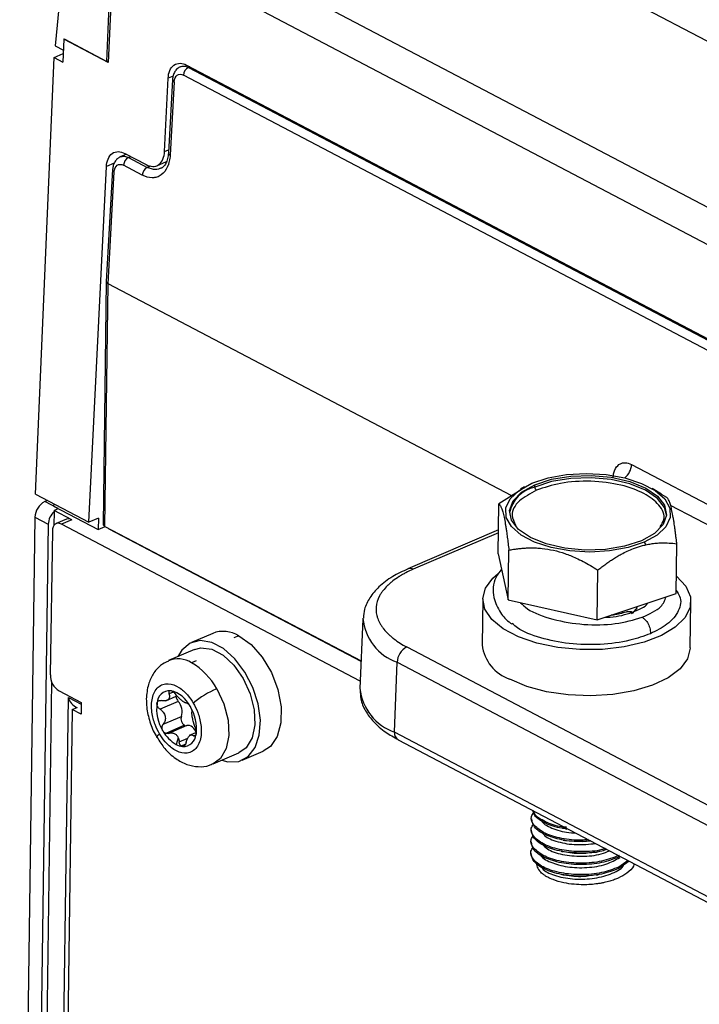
# Model space of a CAD drawing. Header units: millimetres. Extents: x -945 to 1227, y -951 to 1232.
# Tile 25 of 171: x 606 to 658, y -752 to -677. Entities that reach past the tile are written whole.
import ezdxf

# ---------------------------------------------------------------- set-up
doc = ezdxf.new("R2010")
doc.units = ezdxf.units.MM

msp = doc.modelspace()

# ---------------------------------------------------------------- linework, layer by layer
at = {"color": 7, "linetype": 'Continuous', "lineweight": 25}
for p, q in [((612.685, -637.399), (608.649, -678.554)), ((612.614, -679.74), (613.595, -656.385)), ((613.692, -656.729), (612.719, -679.823)), ((795.131, -750.023), (619.15, -657.535)), ((793.541, -761.871), (623.586, -672.55)), ((790.488, -763.117), (620.534, -673.796)), ((609.325, -678.039), (609.251, -679.796)), ((609.325, -678.039), (609.353, -678.026)), ((612.719, -679.823), (609.325, -678.039)), ((609.353, -678.026), (612.614, -679.74)), ((608.649, -678.554), (609.289, -678.89)), ((607.164, -712.833), (608.572, -679.439)), ((608.572, -679.439), (609.278, -679.136)), ((608.572, -679.439), (609.251, -679.796)), ((612.725, -679.693), (612.614, -679.74)), ((618.701, -680.019), (791.918, -771.054)), ((617.021, -686.622), (617.295, -681.03)), ((617.627, -681.121), (617.311, -686.731)), ((792.092, -772.036), (618.468, -680.787)), ((617.759, -681.295), (617.444, -686.905)), ((614.105, -686.839), (613.631, -687.042)), ((613.983, -686.775), (615.615, -687.632)), ((614.261, -687.092), (615.689, -687.843)), ((611.243, -714.976), (612.577, -687.785)), ((615.316, -688.429), (613.888, -687.678)), ((616.428, -687.711), (617.173, -687.391)), ((613.046, -688.012), (612.565, -696.574)), ((612.698, -696.741), (613.179, -688.186)), ((612.566, -696.565), (612.33, -715.132)), ((612.464, -715.285), (612.698, -696.741)), ((643.546, -712.954), (612.698, -696.741)), ((652.709, -710.558), (757.029, -765.384)), ((607.164, -712.833), (611.243, -714.976)), ((644.263, -712.503), (642.573, -713.566)), ((644.525, -712.267), (644.223, -712.437)), ((645.305, -712.28), (645.307, -712.104)), ((654.996, -712.828), (654.289, -712.404)), ((608.068, -713.308), (607.862, -713.396)), ((608.88, -713.931), (607.862, -713.396)), ((608.549, -713.56), (608.541, -713.753)), ((642.519, -717.382), (642.573, -713.566)), ((655.405, -713.08), (654.985, -712.848)), ((608.541, -713.753), (611.934, -715.537)), ((608.571, -714.145), (608.555, -715.227)), ((608.572, -714.064), (608.571, -714.145)), ((608.572, -714.064), (608.88, -713.931)), ((609.929, -714.777), (608.572, -714.064)), ((607.115, -714.591), (605.949, -797.485)), ((607.115, -714.591), (608.133, -715.126)), ((609.523, -714.738), (608.729, -715.078)), ((609.929, -714.777), (609.136, -715.117)), ((611.977, -714.661), (611.243, -714.976)), ((611.977, -714.661), (611.934, -715.537)), ((608.133, -715.126), (606.968, -798.02)), ((608.445, -715.64), (608.29, -726.634)), ((631.966, -727.116), (609.136, -715.117)), ((611.934, -715.537), (612.489, -715.299)), ((612.464, -715.285), (632.034, -725.57)), ((612.791, -715.493), (612.792, -715.457)), ((632.033, -725.606), (612.791, -715.493)), ((642.545, -715.556), (635.617, -718.528)), ((653.669, -716.499), (653.788, -716.695)), ((643.278, -720.915), (643.331, -717.099)), ((656.11, -720.43), (656.163, -716.614)), ((642.519, -717.382), (643.278, -720.915)), ((650.073, -722.439), (650.127, -718.623)), ((641.336, -720.83), (641.287, -724.348)), ((643.278, -720.915), (650.073, -722.439)), ((650.073, -722.439), (656.11, -720.43)), ((657.185, -724.572), (657.235, -721.054)), ((632.174, -722.374), (631.942, -727.671)), ((620.7, -723.466), (619.084, -724.159)), ((622.692, -723.659), (622.325, -723.817)), ((619.313, -724.697), (617.331, -725.547)), ((635.533, -724.507), (727.849, -773.024)), ((619.442, -725.562), (619.079, -725.717)), ((634.597, -731.028), (634.787, -725.679)), ((634.787, -725.679), (727.103, -774.196)), ((608.388, -727.156), (607.316, -803.333)), ((608.957, -727.87), (610.654, -728.762)), ((608.62, -802.91), (609.669, -728.373)), ((609.669, -728.373), (610.652, -728.89)), ((617.113, -728.625), (617.917, -728.28)), ((609.963, -729.285), (608.914, -803.822)), ((609.963, -729.285), (610.33, -729.127)), ((610.641, -729.641), (609.963, -729.285)), ((610.654, -728.762), (610.641, -729.641)), ((618.056, -728.664), (616.674, -729.257)), ((616.918, -730.408), (618.301, -729.815)), ((618.551, -730.497), (617.114, -731.114)), ((618.713, -730.518), (617.33, -731.111)), ((618.063, -731.448), (617.905, -731.964)), ((619.375, -731.078), (618.91, -731.277)), ((726.912, -779.545), (634.597, -731.028)), ((634.866, -731.599), (727.181, -780.116)), ((620.721, -733.451), (622.704, -732.6)), ((622.948, -733.165), (624.563, -732.472)), ((648.975, -739.377), (649.568, -739.325)), ((652.528, -740.881), (651.733, -741.441)), ((651.733, -741.441), (651.734, -741.331)), ((652.439, -740.834), (651.734, -741.331))]:
    msp.add_line(p, q, dxfattribs=at)
at = {"color": 250, "linetype": 'Continuous', "lineweight": 25}
for p, q in [((618.956, -680.153), (618.841, -680.202)), ((618.841, -680.202), (792.303, -771.365)), ((617.67, -680.869), (617.295, -681.03)), ((617.021, -686.622), (617.325, -686.491)), ((614.261, -687.092), (614.441, -687.015)), ((613.174, -687.529), (612.577, -687.785)), ((615.689, -687.843), (615.974, -687.721)), ((731.452, -753.505), (655.677, -713.681)), ((642.542, -715.771), (636.024, -718.568)), ((652.007, -721.899), (652.009, -721.795)), ((617.695, -727.951), (617.357, -728.095)), ((618.135, -731.753), (618.804, -731.466)), ((619.231, -731.295), (619.407, -731.219)), ((618.618, -731.948), (618.299, -732.085)), ((651.745, -740.561), (651.746, -740.47))]:
    msp.add_line(p, q, dxfattribs=at)
at = {"color": 7, "linetype": 'Continuous', "lineweight": 25, "flags": 128}
for points in [[(645.09, -711.99), (646.325, -711.579), (647.738, -711.323), (649.246, -711.237), (650.762, -711.326), (652.197, -711.584), (653.469, -711.997), (654.503, -712.54), (655.239, -713.183), (655.635, -713.887), (655.667, -714.612), (655.334, -715.315), (654.655, -715.957), (653.669, -716.499)], [(653.669, -716.499), (652.434, -716.909), (651.022, -717.165), (649.514, -717.252), (647.998, -717.163), (646.563, -716.905), (645.291, -716.492), (644.257, -715.949), (643.521, -715.306), (643.125, -714.602), (643.092, -713.877), (643.426, -713.173), (644.105, -712.532), (645.09, -711.99)], [(655.375, -714.417), (655.229, -713.854), (654.687, -713.149), (653.783, -712.53), (652.579, -712.041), (651.156, -711.713), (649.613, -711.57), (648.053, -711.622), (646.584, -711.864), (645.305, -712.28)], [(645.307, -712.104), (646.586, -711.688), (648.055, -711.446), (649.615, -711.394), (651.159, -711.537), (652.581, -711.865), (653.785, -712.354), (654.689, -712.973), (655.231, -713.678), (655.375, -714.421), (655.11, -715.153), (654.454, -715.823), (653.453, -716.385)], [(653.453, -716.385), (652.174, -716.801), (650.704, -717.043), (649.145, -717.094), (647.601, -716.951), (646.179, -716.624), (644.974, -716.134), (644.07, -715.516), (643.528, -714.811), (643.385, -714.067), (643.65, -713.336), (644.306, -712.666), (645.307, -712.104)], [(609.136, -715.117), (609.003, -715.065), (608.875, -715.048), (608.757, -715.067), (608.652, -715.123), (608.566, -715.212), (608.501, -715.331), (608.46, -715.475), (608.445, -715.64)], [(656.128, -719.092), (656.146, -719.106), (656.849, -719.86), (657.198, -720.665), (657.177, -721.483), (656.788, -722.275), (656.047, -723.005), (654.99, -723.639), (653.667, -724.146), (652.138, -724.504), (650.476, -724.695), (648.759, -724.711), (647.066, -724.55), (645.477, -724.221), (644.066, -723.738), (642.899, -723.125), (642.031, -722.41), (641.502, -721.626), (641.337, -720.81), (641.543, -720), (642.112, -719.234), (642.5, -718.898)], [(653.145, -721.483), (652.775, -721.91), (652.685, -721.982)], [(621.392, -733.163), (621.855, -733.283), (622.693, -733.252), (623.406, -732.881), (623.941, -732.197), (624.26, -731.25), (624.339, -730.112), (624.17, -728.866), (623.768, -727.605), (623.162, -726.422), (622.397, -725.406), (621.529, -724.631), (620.623, -724.155), (619.747, -724.013), (618.964, -724.216), (618.334, -724.749), (618.032, -725.247)], [(622.692, -723.659), (623.627, -724.326), (624.481, -725.289), (625.185, -726.468), (625.682, -727.769), (625.932, -729.086), (625.915, -730.313), (625.632, -731.349), (625.105, -732.112), (624.563, -732.472)], [(619.313, -724.697), (619.79, -724.576), (620.626, -724.68), (621.496, -725.138), (622.323, -725.907), (623.033, -726.92), (623.563, -728.086), (623.866, -729.303), (623.915, -730.461), (623.706, -731.458), (623.257, -732.206), (622.704, -732.6)], [(657.185, -724.572), (657.185, -724.593), (656.978, -725.402), (656.41, -726.168), (655.506, -726.854), (654.309, -727.428), (652.874, -727.863), (651.27, -728.139), (649.57, -728.243), (647.855, -728.17), (646.204, -727.924), (644.696, -727.516), (643.399, -726.964)], [(619.438, -730.988), (619.361, -730.864), (619.262, -730.74), (619.153, -730.639), (619.04, -730.563), (618.925, -730.517), (618.815, -730.502), (618.713, -730.518)]]:
    msp.add_lwpolyline(points, dxfattribs=at)
at = {"color": 250, "linetype": 'Continuous', "lineweight": 25, "flags": 128}
for points in [[(621.007, -727.696), (621.555, -728.866), (621.874, -730.092), (621.936, -731.265), (621.735, -732.279), (621.289, -733.041), (620.733, -733.446)], [(616.44, -731.429), (616.436, -731.415), (616.454, -731.35), (616.521, -731.259), (616.634, -731.146)]]:
    msp.add_lwpolyline(points, dxfattribs=at)
at = {"color": 7, "linetype": 'Continuous', "lineweight": 25}
for centre, radius, start, end in [((619.162, -680.818), 0.695, 117.51524, 177.49984), ((614.582, -687.708), 0.695, 117.51524, 177.49984), ((616.01, -688.459), 0.695, 117.51524, 177.49984), ((645.863, -714.748), 2.531, 102.74813, 168.59474), ((645.595, -712.282), 0.291, 179.45736, 237.19837), ((608.503, -714.628), 1.388, 117.50306, 178.48336), ((609.594, -715.189), 1.462, 134.4126, 177.53194), ((609.686, -715.167), 0.46, 58.07468, 110.82818), ((621.504, -725.537), 2.222, 57.67527, 111.22759), ((636.175, -725.739), 1.389, 117.51524, 177.49984), ((644.422, -723.978), 3.157, 186.74279, 251.09116), ((616.491, -730.169), 5.149, 28.69615, 59.8223), ((609.745, -726.648), 1.454, 179.45736, 237.19837), ((617.437, -728.849), 0.996, 87.57394, 177.02519), ((616.99, -729.996), 2.197, 25.75046, 77.14241), ((623.986, -734.553), 7.475, 113.479, 129.65829), ((635.947, -727.232), 4.029, 186.24416, 250.41637), ((610.726, -728.113), 1.089, 193.81745, 248.64511), ((617.744, -729.003), 0.657, 127.75579, 136.84334), ((617.074, -728.267), 0.345, 303.62135, 320.97778), ((618.569, -728.232), 0.67, 184.66554, 220.07327), ((619.646, -729.23), 3.233, 172.3149, 211.69192), ((617.208, -729.446), 1.154, 341.34895, 42.65788), ((616.218, -730.74), 3.233, 352.3149, 31.69192), ((618.854, -729.999), 0.583, 161.58248, 238.74758), ((618.657, -730.319), 0.207, 239.26717, 285.57067), ((619.259, -729.635), 2.694, 208.69615, 239.8223), ((618.428, -731.121), 0.996, 267.57394, 357.02519), ((618.488, -730.809), 0.657, 307.75579, 316.84334), ((619.157, -731.545), 0.345, 123.62135, 140.97778), ((618.533, -730.811), 1.313, 241.3917, 263.53818)]:
    msp.add_arc(centre, radius, start, end, dxfattribs=at)
at = {"color": 250, "linetype": 'Continuous', "lineweight": 25}
for centre, radius, start, end in [((617.835, -681.1), 0.209, 185.78905, 248.72758), ((617.52, -686.71), 0.209, 185.80949, 248.72487), ((613.255, -687.991), 0.209, 185.78905, 248.72758), ((651.259, -710.475), 1.452, 310.21963, 356.71735), ((635.78, -718.96), 0.462, 58.17918, 110.04639), ((636.096, -721.969), 3.933, 185.04732, 250.56901), ((618.039, -727.344), 1.93, 57.41112, 112.18694), ((635.197, -731.094), 0.604, 173.7985, 236.71511)]:
    msp.add_arc(centre, radius, start, end, dxfattribs=at)
at = {"color": 7, "linetype": 'Continuous', "lineweight": 25}
for points, knots in [([(617.295, -681.03), (617.305, -680.826), (617.344, -680.623), (617.493, -680.27), (617.603, -680.121), (617.876, -679.925), (618.038, -679.878), (618.372, -679.884), (618.543, -679.936), (618.701, -680.019)], [0, 0, 0, 0, 0.25, 0.25, 0.5, 0.5, 0.75, 0.75, 1, 1, 1, 1]), ([(618.228, -680.144), (618.146, -680.189), (617.983, -680.278), (617.797, -680.512), (617.666, -680.797), (617.64, -681.014), (617.627, -681.121)], [0, 0, 0, 0, 0.256073, 0.510207, 0.759267, 1, 1, 1, 1]), ([(617.759, -681.295), (617.772, -681.069), (617.855, -680.884), (618.117, -680.697), (618.294, -680.696), (618.468, -680.787)], [0, 0, 0, 0, 0.5, 0.5, 1, 1, 1, 1]), ([(612.577, -687.785), (612.587, -687.581), (612.626, -687.378), (612.775, -687.025), (612.885, -686.877), (613.158, -686.681), (613.32, -686.633), (613.654, -686.639), (613.825, -686.692), (613.983, -686.775)], [0, 0, 0, 0, 0.25, 0.25, 0.5, 0.5, 0.75, 0.75, 1, 1, 1, 1]), ([(613.648, -687.035), (613.566, -687.08), (613.402, -687.169), (613.216, -687.403), (613.086, -687.688), (613.059, -687.905), (613.046, -688.012)], [0, 0, 0, 0, 0.2560731, 0.5102074, 0.7592665, 1, 1, 1, 1]), ([(617.444, -686.905), (617.435, -687.07), (617.404, -687.303), (617.338, -687.551), (617.297, -687.669), (617.278, -687.718), (617.265, -687.751), (617.259, -687.766), (617.133, -688.059), (616.97, -688.272), (616.66, -688.494), (616.495, -688.576), (616.284, -688.622), (616.174, -688.633), (616.126, -688.635), (616.094, -688.636), (616.076, -688.636), (615.819, -688.631), (615.571, -688.563), (615.316, -688.429)], [0, 0, 0, 0, 0.125, 0.1875, 0.21875, 0.234375, 0.234375, 0.25, 0.25, 0.5, 0.5, 0.625, 0.6875, 0.71875, 0.734375, 0.734375, 0.75, 0.75, 1, 1, 1, 1]), ([(615.615, -687.632), (615.772, -687.715), (615.943, -687.767), (616.278, -687.773), (616.44, -687.726), (616.713, -687.53), (616.823, -687.381), (616.972, -687.028), (617.011, -686.825), (617.021, -686.622)], [0, 0, 0, 0, 0.25, 0.25, 0.5, 0.5, 0.75, 0.75, 1, 1, 1, 1]), ([(617.311, -686.731), (617.296, -686.882), (617.265, -687.182), (617.138, -687.529), (616.961, -687.797), (616.797, -687.89), (616.716, -687.937)], [0, 0, 0, 0, 0.256717, 0.507813, 0.75502, 1, 1, 1, 1]), ([(613.179, -688.186), (613.191, -687.96), (613.275, -687.775), (613.536, -687.587), (613.713, -687.586), (613.888, -687.678)], [0, 0, 0, 0, 0.5, 0.5, 1, 1, 1, 1]), ([(612.574, -696.565), (612.571, -696.572), (612.556, -696.607), (612.599, -696.672), (612.666, -696.719), (612.698, -696.741)], [0, 0, 0, 0, 0.11149, 0.573065, 1, 1, 1, 1]), ([(651.29, -711.574), (651.297, -711.464), (651.317, -711.308), (651.361, -711.143), (651.384, -711.076), (651.401, -711.031), (651.409, -711.011), (651.497, -710.804), (651.606, -710.662), (651.813, -710.515), (651.923, -710.46), (652.063, -710.429), (652.126, -710.423), (652.169, -710.42), (652.192, -710.42), (652.373, -710.423), (652.539, -710.469), (652.709, -710.558)], [0, 0, 0, 0, 0.125, 0.1875, 0.21875, 0.21875, 0.25, 0.25, 0.5, 0.5, 0.625, 0.6875, 0.71875, 0.71875, 0.75, 0.75, 1, 1, 1, 1]), ([(654.88, -715.319), (655.001, -715.137), (655.357, -714.598), (654.918, -713.658), (653.743, -712.727), (651.893, -712.058), (649.617, -711.767), (647.255, -711.908), (646.028, -712.326), (645.438, -712.527)], [0, 0, 0, 0, 0.081348, 0.240515, 0.387566, 0.534616, 0.693783, 0.852949, 1, 1, 1, 1]), ([(642.573, -713.566), (642.586, -713.579), (642.612, -713.606), (642.651, -713.659), (642.69, -713.722), (642.728, -713.798), (642.769, -713.894), (642.815, -714.018), (642.881, -714.233), (642.963, -714.567), (643.043, -714.991), (643.106, -715.376), (643.157, -715.716), (643.213, -716.118), (643.272, -716.589), (643.311, -716.927), (643.331, -717.099)], [0, 0, 0, 0, 0.052359, 0.103339, 0.153117, 0.201897, 0.249903, 0.312894, 0.374863, 0.500561, 0.624657, 0.686244, 0.748762, 0.829601, 0.913029, 1, 1, 1, 1]), ([(656.163, -716.614), (656.151, -716.51), (656.128, -716.304), (656.092, -716.008), (656.056, -715.727), (656.021, -715.461), (655.982, -715.182), (655.939, -714.894), (655.876, -714.506), (655.795, -714.081), (655.713, -713.748), (655.647, -713.535), (655.594, -713.387), (655.534, -713.258), (655.47, -713.149), (655.427, -713.104), (655.405, -713.08)], [0, 0, 0, 0, 0.052359, 0.103339, 0.153117, 0.201897, 0.249903, 0.312894, 0.374863, 0.500561, 0.624657, 0.686244, 0.748762, 0.829601, 0.913029, 1, 1, 1, 1]), ([(612.337, -715.124), (612.335, -715.129), (612.321, -715.16), (612.364, -715.22), (612.431, -715.264), (612.464, -715.285)], [0, 0, 0, 0, 0.086808, 0.561336, 1, 1, 1, 1]), ([(653.788, -716.695), (653.855, -716.681), (653.99, -716.653), (654.192, -716.618), (654.393, -716.591), (654.595, -716.57), (654.799, -716.555), (655.128, -716.543), (655.588, -716.55), (655.968, -716.592), (656.163, -716.614)], [0, 0, 0, 0, 0.0819598, 0.164115, 0.2467494, 0.3301358, 0.414534, 0.5001891, 0.7442242, 1, 1, 1, 1]), ([(643.331, -717.099), (643.445, -717.079), (643.669, -717.04), (644.007, -716.994), (644.339, -716.959), (644.669, -716.937), (645.032, -716.927), (645.429, -716.934), (646.009, -716.977), (646.74, -717.095), (647.468, -717.304), (648.041, -717.519), (648.508, -717.72), (649.018, -717.971), (649.573, -718.278), (649.939, -718.506), (650.127, -718.623)], [0, 0, 0, 0, 0.052359, 0.103339, 0.153117, 0.201897, 0.249903, 0.312894, 0.374863, 0.500561, 0.624657, 0.686244, 0.748762, 0.829601, 0.913029, 1, 1, 1, 1]), ([(650.127, -718.623), (650.229, -718.544), (650.43, -718.386), (650.733, -718.164), (651.031, -717.956), (651.326, -717.762), (651.619, -717.583), (651.97, -717.384), (652.378, -717.176), (652.795, -716.998), (653.16, -716.866), (653.475, -716.77), (653.683, -716.72), (653.788, -716.695)], [0, 0, 0, 0, 0.087922, 0.173422, 0.25681, 0.338437, 0.418693, 0.498009, 0.624128, 0.74854, 0.832329, 0.915876, 1, 1, 1, 1]), ([(635.624, -718.533), (635.219, -718.723), (634.368, -719.12), (633.397, -719.868), (632.689, -720.712), (632.27, -721.527), (632.233, -722.071), (632.218, -722.296)], [0, 0, 0, 0, 0.215475, 0.452172, 0.662835, 0.860686, 1, 1, 1, 1]), ([(636.024, -718.568), (635.825, -718.653), (635.541, -718.786), (635.234, -718.953), (635.086, -719.039), (635.024, -719.077), (634.983, -719.102), (634.964, -719.114), (634.771, -719.234), (634.531, -719.401), (634.283, -719.604), (634.166, -719.709), (634.118, -719.754), (634.086, -719.784), (634.071, -719.798), (633.926, -719.941), (633.753, -720.135), (633.589, -720.368), (633.526, -720.47), (633.486, -720.537), (633.468, -720.571), (633.301, -720.886), (633.215, -721.171), (633.179, -721.606), (633.184, -721.823), (633.232, -722.075), (633.261, -722.183), (633.283, -722.255), (633.295, -722.292), (633.357, -722.468), (633.453, -722.676), (633.604, -722.915), (633.689, -723.033), (633.727, -723.084), (633.753, -723.117), (633.767, -723.135), (633.883, -723.279), (634.057, -723.467), (634.292, -723.679), (634.418, -723.784), (634.474, -723.828), (634.511, -723.858), (634.531, -723.873), (634.838, -724.108), (635.166, -724.314), (635.533, -724.507)], [0, 0, 0, 0, 0.0625, 0.09375, 0.109375, 0.117187, 0.117187, 0.125, 0.125, 0.1875, 0.21875, 0.234375, 0.242188, 0.242188, 0.25, 0.25, 0.3125, 0.34375, 0.359375, 0.359375, 0.375, 0.375, 0.5, 0.5, 0.5625, 0.59375, 0.609375, 0.609375, 0.625, 0.625, 0.6875, 0.71875, 0.734375, 0.742187, 0.742187, 0.75, 0.75, 0.8125, 0.84375, 0.859375, 0.867187, 0.867187, 0.875, 0.875, 1, 1, 1, 1]), ([(642.772, -718.561), (642.615, -718.762), (642.118, -719.401), (642.053, -720.645), (642.601, -721.826), (643.166, -722.488), (643.53, -722.734), (643.568, -722.76)], [0, 0, 0, 0, 0.155801, 0.493976, 0.758827, 0.975161, 1, 1, 1, 1]), ([(656.113, -720.2), (656.212, -720.338), (656.572, -720.834), (656.372, -721.754), (655.593, -722.764), (654.596, -723.265), (654.141, -723.494)], [0, 0, 0, 0, 0.118749, 0.428332, 0.739099, 1, 1, 1, 1]), ([(652.397, -721.799), (652.098, -721.896), (651.723, -722.018), (651.25, -722.069), (651.155, -722.079)], [0, 0, 0, 0, 0.798051, 1, 1, 1, 1]), ([(653.512, -722.239), (653.568, -722.268), (653.633, -722.311), (653.771, -722.441), (653.846, -722.528), (653.987, -722.753), (654.052, -722.893), (654.136, -723.194), (654.154, -723.355), (654.141, -723.494)], [0, 0, 0, 0, 0.25, 0.25, 0.5, 0.5, 0.75, 0.75, 1, 1, 1, 1]), ([(654.141, -723.494), (653.635, -723.676), (652.503, -724.084), (650.324, -724.366), (647.918, -724.304), (645.724, -723.851), (644.203, -723.278), (643.72, -722.823), (643.593, -722.703)], [0, 0, 0, 0, 0.157351, 0.351711, 0.546057, 0.739425, 0.931296, 1, 1, 1, 1]), ([(617.311, -725.588), (617.101, -725.689), (616.632, -725.915), (616.114, -726.559), (615.715, -727.417), (615.657, -728.1), (615.625, -728.479)], [0, 0, 0, 0, 0.197871, 0.443414, 0.6909, 1, 1, 1, 1]), ([(616.634, -731.146), (616.518, -730.947), (616.399, -730.71), (616.191, -730.152), (616.1, -729.829), (616.009, -729.132), (616.01, -728.759), (616.123, -728.251), (616.18, -728.091), (616.328, -727.808), (616.421, -727.685), (616.636, -727.49), (616.758, -727.417), (617.02, -727.327), (617.159, -727.309), (617.582, -727.329), (617.867, -727.442), (618.371, -727.762), (618.591, -727.968), (618.954, -728.386), (619.099, -728.599), (619.215, -728.798)], [0, 0, 0, 0, 0.125, 0.125, 0.25, 0.25, 0.375, 0.375, 0.4375, 0.4375, 0.5, 0.5, 0.5625, 0.5625, 0.625, 0.625, 0.75, 0.75, 0.875, 0.875, 1, 1, 1, 1]), ([(617.479, -727.854), (617.468, -727.854), (617.444, -727.852), (617.413, -727.859), (617.386, -727.871), (617.364, -727.89), (617.341, -727.925), (617.327, -727.99), (617.347, -728.059), (617.357, -728.095)], [0, 0, 0, 0, 0.097811, 0.196654, 0.296708, 0.398147, 0.501136, 0.737196, 1, 1, 1, 1]), ([(617.893, -728.147), (617.881, -728.131), (617.856, -728.1), (617.815, -728.056), (617.774, -728.015), (617.733, -727.979), (617.681, -727.939), (617.617, -727.898), (617.543, -727.865), (617.501, -727.858), (617.479, -727.854)], [0, 0, 0, 0, 0.1086, 0.212802, 0.312672, 0.408287, 0.499731, 0.670197, 0.836686, 1, 1, 1, 1]), ([(631.976, -727.802), (631.978, -728.027), (631.982, -728.576), (632.347, -729.413), (632.985, -730.268), (633.824, -731.008), (634.55, -731.406), (634.883, -731.589)], [0, 0, 0, 0, 0.145299, 0.356493, 0.573389, 0.804092, 1, 1, 1, 1]), ([(615.625, -728.479), (615.63, -728.689), (615.644, -729.268), (615.88, -730.23), (616.174, -731.03), (616.423, -731.383), (616.452, -731.424)], [0, 0, 0, 0, 0.211021, 0.580981, 0.951583, 1, 1, 1, 1]), ([(616.443, -728.798), (616.445, -728.785), (616.451, -728.76), (616.466, -728.727), (616.497, -728.676), (616.561, -728.621), (616.653, -728.596), (616.734, -728.594), (616.776, -728.601), (616.797, -728.605)], [0, 0, 0, 0, 0.083216, 0.166604, 0.250813, 0.50024, 0.749352, 0.875214, 1, 1, 1, 1]), ([(617.265, -728.554), (617.251, -728.562), (617.223, -728.579), (617.174, -728.598), (617.119, -728.613), (617.042, -728.624), (616.935, -728.628), (616.845, -728.613), (616.797, -728.605)], [0, 0, 0, 0, 0.118532, 0.241083, 0.367929, 0.499318, 0.733036, 1, 1, 1, 1]), ([(617.357, -728.095), (617.365, -728.116), (617.378, -728.156), (617.391, -728.212), (617.399, -728.263), (617.401, -728.329), (617.39, -728.407), (617.358, -728.459), (617.342, -728.484)], [0, 0, 0, 0, 0.13717, 0.26616, 0.387041, 0.499899, 0.758339, 1, 1, 1, 1]), ([(618.471, -728.704), (618.453, -728.693), (618.419, -728.669), (618.363, -728.626), (618.304, -728.578), (618.243, -728.524), (618.172, -728.458), (618.086, -728.373), (617.988, -728.266), (617.926, -728.188), (617.893, -728.147)], [0, 0, 0, 0, 0.099026, 0.198227, 0.297968, 0.398608, 0.500496, 0.648868, 0.815199, 1, 1, 1, 1]), ([(616.674, -729.257), (616.654, -729.243), (616.616, -729.214), (616.548, -729.146), (616.48, -729.047), (616.444, -728.94), (616.435, -728.856), (616.44, -728.817), (616.443, -728.798)], [0, 0, 0, 0, 0.124723, 0.25075, 0.499484, 0.748894, 0.875171, 1, 1, 1, 1]), ([(619.215, -728.798), (619.331, -728.996), (619.45, -729.233), (619.659, -729.791), (619.749, -730.115), (619.84, -730.811), (619.839, -731.184), (619.726, -731.692), (619.67, -731.852), (619.521, -732.135), (619.428, -732.258), (619.213, -732.454), (619.091, -732.526), (618.829, -732.617), (618.69, -732.634), (618.268, -732.614), (617.982, -732.502), (617.478, -732.181), (617.258, -731.975), (616.895, -731.557), (616.751, -731.344), (616.634, -731.146)], [0, 0, 0, 0, 0.125, 0.125, 0.25, 0.25, 0.375, 0.375, 0.4375, 0.4375, 0.5, 0.5, 0.5625, 0.5625, 0.625, 0.625, 0.75, 0.75, 0.875, 0.875, 1, 1, 1, 1]), ([(616.674, -729.257), (616.699, -729.275), (616.749, -729.312), (616.816, -729.372), (616.873, -729.432), (616.944, -729.52), (617.017, -729.642), (617.07, -729.803), (617.086, -729.968), (617.064, -730.126), (617.009, -730.278), (616.95, -730.362), (616.918, -730.408)], [0, 0, 0, 0, 0.069196, 0.133898, 0.194158, 0.250037, 0.378672, 0.500158, 0.621396, 0.749816, 0.866, 1, 1, 1, 1]), ([(618.698, -728.788), (618.688, -728.79), (618.67, -728.793), (618.638, -728.788), (618.597, -728.775), (618.543, -728.751), (618.494, -728.719), (618.471, -728.704)], [0, 0, 0, 0, 0.180855, 0.347957, 0.501425, 0.759132, 1, 1, 1, 1]), ([(618.698, -728.788), (618.705, -728.788), (618.72, -728.786), (618.758, -728.799), (618.816, -728.838), (618.881, -728.91), (618.933, -728.981), (618.957, -729.022), (618.969, -729.042)], [0, 0, 0, 0, 0.1247233, 0.2507504, 0.4994844, 0.7488937, 0.8751708, 1, 1, 1, 1]), ([(618.969, -729.042), (618.977, -729.055), (618.993, -729.083), (619.014, -729.126), (619.048, -729.198), (619.085, -729.299), (619.106, -729.393), (619.112, -729.455), (619.111, -729.48), (619.11, -729.492)], [0, 0, 0, 0, 0.083216, 0.166604, 0.250813, 0.50024, 0.749352, 0.875214, 1, 1, 1, 1]), ([(619.355, -730.643), (619.345, -730.618), (619.325, -730.569), (619.298, -730.491), (619.275, -730.416), (619.244, -730.311), (619.208, -730.173), (619.17, -730.006), (619.139, -729.847), (619.117, -729.708), (619.105, -729.585), (619.108, -729.525), (619.11, -729.492)], [0, 0, 0, 0, 0.069196, 0.133898, 0.194158, 0.250037, 0.378672, 0.500158, 0.621396, 0.749816, 0.866, 1, 1, 1, 1]), ([(616.896, -730.928), (616.888, -730.915), (616.873, -730.887), (616.855, -730.842), (616.832, -730.766), (616.821, -730.653), (616.845, -730.54), (616.881, -730.46), (616.906, -730.425), (616.918, -730.408)], [0, 0, 0, 0, 0.083216, 0.166604, 0.250813, 0.50024, 0.749352, 0.875214, 1, 1, 1, 1]), ([(619.355, -730.643), (619.362, -730.662), (619.377, -730.701), (619.402, -730.787), (619.427, -730.905), (619.435, -731.024), (619.432, -731.113), (619.425, -731.153), (619.422, -731.172)], [0, 0, 0, 0, 0.124723, 0.25075, 0.499484, 0.748894, 0.875171, 1, 1, 1, 1]), ([(616.452, -731.424), (616.635, -731.712), (617.033, -732.342), (617.819, -733.044), (618.698, -733.521), (619.58, -733.688), (620.292, -733.652), (620.632, -733.46), (620.725, -733.408)], [0, 0, 0, 0, 0.182332, 0.397711, 0.588485, 0.765892, 0.936457, 1, 1, 1, 1]), ([(617.114, -731.114), (617.096, -731.107), (617.061, -731.093), (617.013, -731.063), (616.969, -731.025), (616.929, -730.98), (616.907, -730.946), (616.896, -730.928)], [0, 0, 0, 0, 0.204809, 0.404401, 0.601601, 0.799234, 1, 1, 1, 1]), ([(617.33, -731.111), (617.313, -731.117), (617.278, -731.128), (617.223, -731.132), (617.168, -731.129), (617.132, -731.119), (617.114, -731.114)], [0, 0, 0, 0, 0.24942, 0.501788, 0.751656, 1, 1, 1, 1]), ([(617.33, -731.111), (617.356, -731.103), (617.404, -731.087), (617.477, -731.075), (617.561, -731.071), (617.655, -731.081), (617.76, -731.114), (617.855, -731.168), (617.939, -731.243), (618.011, -731.336), (618.045, -731.41), (618.063, -731.448)], [0, 0, 0, 0, 0.090384, 0.173787, 0.250271, 0.378941, 0.49928, 0.625448, 0.750607, 0.871661, 1, 1, 1, 1]), ([(618.063, -731.448), (618.071, -731.469), (618.088, -731.513), (618.109, -731.586), (618.125, -731.666), (618.132, -731.723), (618.135, -731.753)], [0, 0, 0, 0, 0.224485, 0.465845, 0.724292, 1, 1, 1, 1]), ([(618.671, -731.804), (618.677, -731.778), (618.69, -731.727), (618.713, -731.655), (618.736, -731.591), (618.772, -731.509), (618.822, -731.414), (618.868, -731.356), (618.89, -731.328)], [0, 0, 0, 0, 0.1371704, 0.2661604, 0.3870411, 0.4998991, 0.7583395, 1, 1, 1, 1]), ([(618.967, -731.258), (618.978, -731.251), (619, -731.237), (619.035, -731.225), (619.07, -731.219), (619.114, -731.221), (619.169, -731.239), (619.209, -731.276), (619.231, -731.295)], [0, 0, 0, 0, 0.118533, 0.241084, 0.367929, 0.499318, 0.733037, 1, 1, 1, 1]), ([(619.422, -731.172), (619.419, -731.187), (619.413, -731.216), (619.399, -731.253), (619.384, -731.284), (619.365, -731.308), (619.334, -731.332), (619.288, -731.342), (619.25, -731.31), (619.231, -731.295)], [0, 0, 0, 0, 0.10047, 0.199654, 0.298685, 0.398743, 0.501007, 0.750789, 1, 1, 1, 1]), ([(618.299, -732.085), (618.289, -732.077), (618.267, -732.062), (618.238, -732.031), (618.212, -731.994), (618.181, -731.938), (618.15, -731.859), (618.14, -731.788), (618.135, -731.753)], [0, 0, 0, 0, 0.123233, 0.246629, 0.371545, 0.499332, 0.752645, 1, 1, 1, 1]), ([(618.385, -732.116), (618.371, -732.113), (618.341, -732.109), (618.313, -732.093), (618.299, -732.085)], [0, 0, 0, 0, 0.499269, 1, 1, 1, 1]), ([(618.671, -731.804), (618.665, -731.827), (618.653, -731.872), (618.628, -731.934), (618.598, -731.989), (618.55, -732.052), (618.479, -732.111), (618.417, -732.114), (618.385, -732.116)], [0, 0, 0, 0, 0.126001, 0.249528, 0.37323, 0.499784, 0.751276, 1, 1, 1, 1]), ([(649.38, -739.227), (649.22, -739.246), (648.546, -739.327), (647.334, -739.172), (646.035, -738.781), (645.222, -738.176), (644.936, -737.589), (645.157, -737.265), (645.229, -737.16)], [0, 0, 0, 0, 0.065298, 0.274039, 0.48278, 0.691521, 0.900262, 1, 1, 1, 1]), ([(649.556, -739.319), (649.336, -739.346), (648.604, -739.438), (647.329, -739.284), (646.048, -738.891), (645.191, -738.3), (645.111, -737.855), (645.073, -737.643)], [0, 0, 0, 0, 0.098398, 0.328516, 0.558634, 0.788752, 1, 1, 1, 1]), ([(647.689, -738.397), (647.588, -738.39), (646.976, -738.344), (646.079, -737.992), (645.284, -737.501), (645.205, -737.144), (645.177, -737.018)], [0, 0, 0, 0, 0.071747, 0.436638, 0.801529, 1, 1, 1, 1]), ([(647.722, -738.29), (647.611, -738.282), (646.987, -738.236), (646.088, -737.881), (645.328, -737.433), (645.248, -737.124), (645.228, -737.045)], [0, 0, 0, 0, 0.084921, 0.475411, 0.865901, 1, 1, 1, 1]), ([(650.691, -739.915), (650.604, -739.945), (650.08, -740.124), (648.865, -740.19), (647.329, -740.068), (646.021, -739.656), (645.21, -739.056), (644.923, -738.468), (645.145, -738.144), (645.216, -738.039)], [0, 0, 0, 0, 0.034818, 0.211017, 0.387215, 0.563414, 0.739612, 0.915811, 1, 1, 1, 1]), ([(645.835, -737.766), (645.849, -737.804), (645.945, -738.06), (646.744, -738.427), (647.689, -738.715), (648.293, -738.706), (648.387, -738.705)], [0, 0, 0, 0, 0.074711, 0.495371, 0.921565, 1, 1, 1, 1]), ([(647.684, -738.42), (647.69, -738.422), (647.702, -738.427), (647.726, -738.433), (647.737, -738.436)], [0, 0, 0, 0, 0.500965, 1, 1, 1, 1]), ([(651.747, -740.451), (651.321, -740.613), (650.47, -740.936), (648.863, -741.081), (647.314, -740.945), (646.009, -740.536), (645.198, -739.936), (644.911, -739.347), (645.132, -739.024), (645.204, -738.919)], [0, 0, 0, 0, 0.154373, 0.308746, 0.463119, 0.617493, 0.771866, 0.926239, 1, 1, 1, 1]), ([(650.82, -739.983), (650.691, -740.028), (650.127, -740.225), (648.866, -740.302), (647.323, -740.177), (646.034, -739.766), (645.179, -739.18), (645.099, -738.735), (645.061, -738.522)], [0, 0, 0, 0, 0.056729, 0.248529, 0.440329, 0.632128, 0.823928, 1, 1, 1, 1]), ([(645.902, -738.702), (645.948, -738.777), (646.123, -739.064), (647.052, -739.432), (648.463, -739.681), (649.467, -739.58), (649.958, -739.53)], [0, 0, 0, 0, 0.105435, 0.404545, 0.708553, 1, 1, 1, 1]), ([(651.734, -741.331), (651.309, -741.492), (650.458, -741.816), (648.851, -741.96), (647.302, -741.824), (645.997, -741.415), (645.185, -740.815), (644.899, -740.227), (645.12, -739.903), (645.191, -739.798)], [0, 0, 0, 0, 0.154373, 0.308746, 0.463119, 0.617493, 0.771866, 0.926239, 1, 1, 1, 1]), ([(651.745, -740.561), (651.319, -740.723), (650.468, -741.046), (648.863, -741.191), (647.309, -741.054), (646.022, -740.647), (645.166, -740.059), (645.087, -739.615), (645.049, -739.402)], [0, 0, 0, 0, 0.168976, 0.337952, 0.506928, 0.675904, 0.844881, 1, 1, 1, 1]), ([(645.906, -739.593), (646.013, -739.717), (646.297, -740.048), (647.402, -740.409), (648.871, -740.549), (650.215, -740.431), (650.814, -740.175), (651.018, -740.088)], [0, 0, 0, 0, 0.145048, 0.387053, 0.630666, 0.874216, 1, 1, 1, 1]), ([(647.48, -739.269), (647.509, -739.275), (647.569, -739.286), (647.631, -739.298), (647.661, -739.304)], [0, 0, 0, 0, 0.500047, 1, 1, 1, 1]), ([(651.733, -741.441), (651.307, -741.602), (650.456, -741.926), (648.851, -742.07), (647.296, -741.934), (646.01, -741.526), (645.154, -740.939), (645.074, -740.494), (645.036, -740.281)], [0, 0, 0, 0, 0.168976, 0.337952, 0.506928, 0.675904, 0.844881, 1, 1, 1, 1]), ([(645.734, -740.358), (645.738, -740.373), (645.79, -740.607), (646.498, -740.997), (647.747, -741.36), (649.3, -741.418), (650.802, -741.167), (651.482, -740.783), (651.814, -740.596)], [0, 0, 0, 0, 0.013488, 0.212178, 0.411603, 0.609186, 0.809571, 1, 1, 1, 1]), ([(647.331, -740.123), (647.361, -740.129), (647.421, -740.141), (647.485, -740.153), (647.516, -740.159)], [0, 0, 0, 0, 0.500117, 1, 1, 1, 1]), ([(647.526, -740.141), (647.946, -740.213), (648.717, -740.346), (649.525, -740.224), (649.893, -740.168)], [0, 0, 0, 0, 0.545146, 1, 1, 1, 1]), ([(649.896, -740.203), (649.922, -740.198), (649.975, -740.189), (650.029, -740.18), (650.056, -740.175)], [0, 0, 0, 0, 0.499979, 1, 1, 1, 1]), ([(645.44, -741.035), (645.441, -741.105), (645.444, -741.301), (645.575, -741.488), (645.66, -741.608)], [0, 0, 0, 0, 0.35977, 1, 1, 1, 1]), ([(645.814, -741.304), (645.836, -741.353), (645.954, -741.618), (646.791, -742.001), (648.14, -742.286), (649.728, -742.262), (651.1, -741.903), (651.956, -741.491), (652.096, -741.207), (652.113, -741.173)], [0, 0, 0, 0, 0.042834, 0.228145, 0.416346, 0.601447, 0.789492, 0.97505, 1, 1, 1, 1]), ([(652.899, -741.076), (652.886, -741.136), (652.826, -741.396), (652.421, -741.79), (651.92, -742.055), (651.694, -742.175)], [0, 0, 0, 0, 0.139914, 0.611852, 1, 1, 1, 1]), ([(651.694, -742.175), (651.648, -742.195), (651.552, -742.237), (651.396, -742.297), (651.225, -742.357), (651.037, -742.415), (650.832, -742.471), (650.609, -742.523), (650.368, -742.57), (649.85, -742.653), (649.152, -742.701), (648.277, -742.66), (647.477, -742.541), (646.797, -742.344), (646.346, -742.138), (646.086, -741.986), (645.909, -741.859), (645.765, -741.732), (645.693, -741.648), (645.66, -741.608)], [0, 0, 0, 0, 0.025585, 0.052735, 0.081504, 0.111935, 0.144066, 0.177926, 0.213527, 0.250869, 0.402703, 0.500386, 0.614667, 0.749532, 0.829518, 0.874616, 0.921227, 0.962918, 1, 1, 1, 1]), ([(647.384, -741.897), (647.415, -741.903), (647.476, -741.915), (647.54, -741.927), (647.571, -741.933)], [0, 0, 0, 0, 0.500056, 1, 1, 1, 1]), ([(647.567, -741.926), (648.045, -741.995), (648.839, -742.109), (649.635, -741.965), (649.952, -741.908)], [0, 0, 0, 0, 0.601425, 1, 1, 1, 1]), ([(649.964, -741.947), (649.994, -741.941), (650.055, -741.931), (650.118, -741.921), (650.149, -741.916)], [0, 0, 0, 0, 0.499955, 1, 1, 1, 1])]:
    msp.add_open_spline(points, degree=3, knots=knots, dxfattribs=at)
at = {"color": 250, "linetype": 'Continuous', "lineweight": 25}
for points, knots in [([(618.22, -680.154), (618.32, -680.122), (618.512, -680.063), (618.735, -680.157), (618.841, -680.202)], [0, 0, 0, 0, 0.520707, 1, 1, 1, 1]), ([(613.64, -687.044), (613.74, -687.013), (613.932, -686.953), (614.154, -687.047), (614.261, -687.092)], [0, 0, 0, 0, 0.520707, 1, 1, 1, 1]), ([(616.78, -687.871), (616.631, -687.941), (616.305, -688.094), (615.906, -687.931), (615.689, -687.843)], [0, 0, 0, 0, 0.456438, 1, 1, 1, 1]), ([(645.438, -712.527), (644.963, -712.785), (643.975, -713.321), (643.408, -714.325), (643.725, -714.956), (643.857, -715.22)], [0, 0, 0, 0, 0.349772, 0.728362, 1, 1, 1, 1]), ([(653.512, -722.239), (654.07, -721.985), (655.03, -721.548), (655.251, -720.94), (655.344, -720.684)], [0, 0, 0, 0, 0.580508, 1, 1, 1, 1]), ([(644.217, -721.126), (644.38, -721.283), (644.931, -721.817), (646.669, -722.442), (649.035, -722.851), (651.536, -722.806), (652.852, -722.428), (653.512, -722.239)], [0, 0, 0, 0, 0.094732, 0.320564, 0.547924, 0.773334, 1, 1, 1, 1]), ([(650.708, -722.228), (650.828, -722.228), (651.611, -722.227), (652.235, -722.02), (652.763, -721.845)], [0, 0, 0, 0, 0.154382, 1, 1, 1, 1]), ([(652.395, -721.806), (652.455, -721.79), (652.569, -721.761), (652.701, -721.818), (652.763, -721.845)], [0, 0, 0, 0, 0.531648, 1, 1, 1, 1]), ([(652.763, -721.845), (653.264, -721.652), (653.792, -721.449), (653.948, -721.161), (653.956, -721.146)], [0, 0, 0, 0, 0.949011, 1, 1, 1, 1])]:
    msp.add_open_spline(points, degree=3, knots=knots, dxfattribs=at)

doc.saveas('drawing.dxf')
